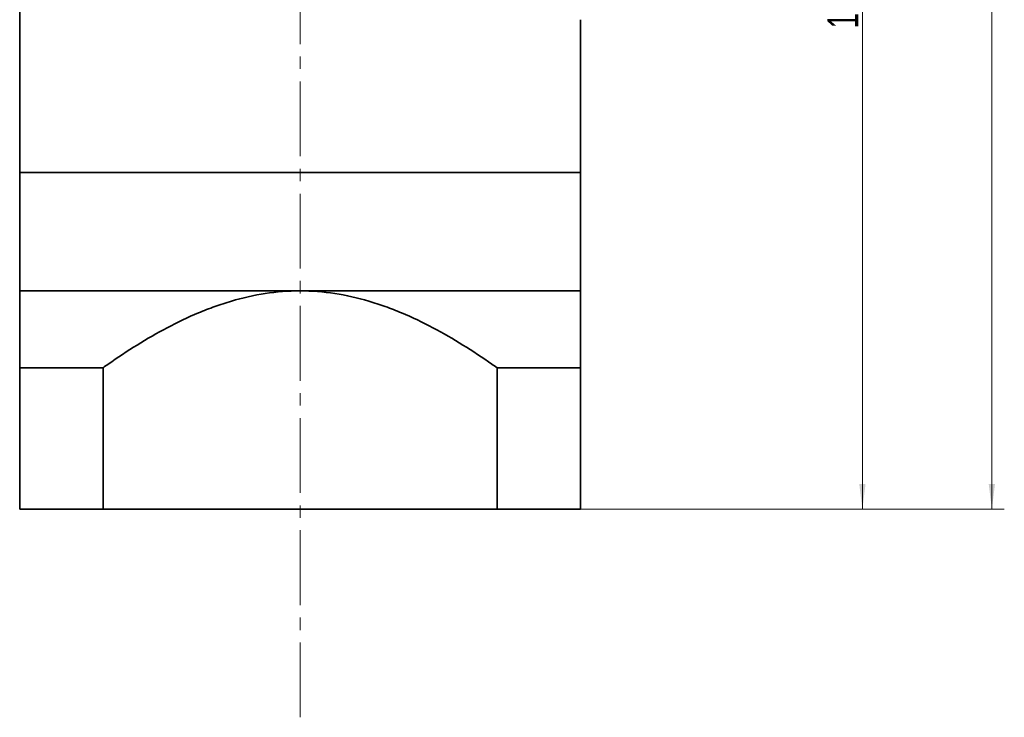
# Model space of a CAD drawing. Header units: millimetres. Extents: x 3821 to 4581, y -174 to 374.
# Tile 4 of 7: x 4242 to 4400, y 33 to 145. Entities that reach past the tile are written whole.
import ezdxf

# ---------------------------------------------------------------- set-up
doc = ezdxf.new("R2010")
doc.units = ezdxf.units.MM
doc.linetypes.add('点画线', pattern=[18, 12, -2, 2, -2])
doc.layers.get('0').update_dxf_attribs({"lineweight": 35})
for name, color, linetype, lineweight in [('CDRAFT0', 7, 'Continuous', 35), ('EB0', 7, 'Continuous', 35), ('EB0_1', 7, 'Continuous', 35), ('中心线层', 1, '点画线', 18), ('尺寸线层', 3, 'Continuous', 18), ('粗实线层', 7, 'Continuous', 35), ('粗实线层_1', 7, 'Continuous', 35)]:
    doc.layers.add(name, color=color, linetype=linetype, lineweight=lineweight)
doc.styles.add('标准', font='txt', dxfattribs={"width": 0.667})
doc.dimstyles.new('标准', dxfattribs={"dimtxt": 3.5, "dimasz": 4, "dimexe": 2, "dimexo": 0, "dimtad": 1, "dimdsep": 46, "dimtxsty": '标准', "dimblk": '_CAXARROW', "dimcen": 0, "dimdle": 8, "dimazin": 2, "dimtfac": 0.707107, "dimtdec": 3, "dimtmove": 2, "dimatfit": 3, "dimfxl": 0, "dimfrac": 2, "dimtolj": 1, "dimarcsym": 0})

# ---------------------------------------------------------------- blocks, each defined once
blk = doc.blocks.new('*X47')
at = {"layer": '尺寸线层', "linetype": 'Continuous'}
for points in [[(4397.99, 285.41), (4397.49, 281.41), (4398.49, 281.41)], [(4397.99, 66.41), (4397.49, 70.41), (4398.49, 70.41)]]:
    blk.add_hatch(color=0, dxfattribs=at).paths.add_polyline_path(points, flags=0)
at = {"layer": '尺寸线层', "color": 0, "linetype": 'Continuous'}
for p, q in [((4339.45, 285.41), (4399.99, 285.41)), ((4397.99, 66.41), (4397.99, 285.41)), ((4331.95, 66.41), (4399.99, 66.41))]:
    blk.add_line(p, q, dxfattribs=at)
at = {"layer": '尺寸线层', "color": 0, "insert": (4394.89, 175.91), "char_height": 5, "width": 13.2174, "attachment_point": 5, "rotation": 90, "line_spacing_factor": 1.15057, "style": '标准'}
blk.add_mtext('\\T1.1;219', dxfattribs=at)
blk = doc.blocks.new('_CAXARROW')
blk.add_hatch(color=0).paths.add_polyline_path([(0, 0), (-1, 0.125), (-1, -0.125)], flags=0)
blk = doc.blocks.new('*X48')
at = {"layer": '尺寸线层', "linetype": 'Continuous'}
for points in [[(4377.21, 232.91), (4377.71, 228.91), (4376.71, 228.91)], [(4377.21, 66.41), (4377.71, 70.41), (4376.71, 70.41)]]:
    blk.add_hatch(color=0, dxfattribs=at).paths.add_polyline_path(points, flags=0)
at = {"layer": '尺寸线层', "color": 0, "linetype": 'Continuous'}
for p, q in [((4348.95, 232.91), (4379.21, 232.91)), ((4377.21, 232.91), (4377.21, 66.41)), ((4331.95, 66.41), (4379.21, 66.41))]:
    blk.add_line(p, q, dxfattribs=at)
at = {"layer": '尺寸线层', "color": 0, "insert": (4374.11, 149.66), "char_height": 5, "width": 23.1179, "attachment_point": 5, "rotation": 90, "line_spacing_factor": 1.15057, "style": '标准'}
blk.add_mtext('\\T1.1;166.5', dxfattribs=at)

msp = doc.modelspace()

# ---------------------------------------------------------------- linework, layer by layer
at = {"layer": 'CDRAFT0', "color": 7}
for points in [[(4255.3308, 89.0785), (4255.6025, 89.2712), (4255.8751, 89.4627), (4259.2091, 91.7854), (4262.352, 93.7645), (4267.2669, 96.3602), (4268.939, 97.1624), (4271.513, 98.2434), (4272.3821, 98.5832), (4274.1453, 99.216), (4275.0396, 99.5088), (4279.522, 100.8232), (4283.1867, 101.4101), (4286.9508, 101.4101)], [(4318.5708, 89.0785), (4318.299, 89.2712), (4318.0265, 89.4627), (4314.6925, 91.7854), (4311.5496, 93.7645), (4306.6347, 96.3602), (4304.9625, 97.1624), (4302.3885, 98.2434), (4301.5195, 98.5832), (4299.7563, 99.216), (4298.8619, 99.5088), (4294.3795, 100.8232), (4290.7149, 101.4101), (4286.9508, 101.4101)]]:
    msp.add_open_spline(points, degree=3, knots=[0, 0, 0, 0, 0.99690397, 0.99690397, 12.15872641, 12.15872641, 17.73963764, 17.73963764, 20.53009325, 20.53009325, 23.32054886, 23.32054886, 34.48237131, 34.48237131, 34.48237131, 34.48237131], dxfattribs=at)
at = {"layer": 'EB0'}
for p, q in [((4241.9508, 164.9101), (4241.9508, 120.4101)), ((4331.9508, 144.9101), (4331.9508, 120.4101)), ((4331.9508, 120.4101), (4241.9508, 120.4101)), ((4331.9508, 120.4101), (4241.9508, 120.4101))]:
    msp.add_line(p, q, dxfattribs=at)
at = {"layer": 'EB0_1'}
for p, q in [((4241.9508, 120.4101), (4241.9508, 101.4101)), ((4331.9508, 120.4101), (4241.9508, 120.4101)), ((4241.9508, 120.4101), (4241.9508, 101.4101)), ((4331.9508, 120.4101), (4241.9508, 120.4101)), ((4331.9508, 120.4101), (4241.9508, 120.4101)), ((4241.9508, 120.4101), (4241.9508, 66.4097)), ((4331.9508, 120.4101), (4331.9508, 66.4097)), ((4331.9508, 120.4101), (4331.9508, 66.4097)), ((4255.3308, 89.0785), (4255.3308, 66.4097)), ((4318.5708, 89.0785), (4318.5708, 66.4097)), ((4331.9508, 66.4097), (4241.9508, 66.4097))]:
    msp.add_line(p, q, dxfattribs=at)
at = {"layer": '中心线层'}
msp.add_line((4286.9508, 33.0031), (4286.9508, 293.6722), dxfattribs=at)
at = {"layer": '粗实线层'}
msp.add_line((4241.9508, 101.4101), (4331.9508, 101.4101), dxfattribs=at)
at = {"layer": '粗实线层_1'}
for p, q in [((4255.3308, 89.0785), (4241.9508, 89.0785)), ((4318.5708, 89.0785), (4331.9508, 89.0785))]:
    msp.add_line(p, q, dxfattribs=at)

# ---------------------------------------------------------------- dimensions: what is measured, and where the dimension line sits
at = {"layer": '尺寸线层'}
for base, p1, p2, picture, middle in [((4397.9886, 285.4101), (4331.9508, 66.4097), (4339.4508, 285.4101), '*X47', (4394.8906, 175.9099)), ((4377.2059, 66.4097), (4348.9508, 232.9101), (4331.9508, 66.4097), '*X48', (4374.1079, 149.6599))]:
    dim = msp.add_linear_dim(base=base, p1=p1, p2=p2, angle=90, dimstyle='标准', override={"dimtxt": 5, "dimsah": 1, "dimtfill": 1, "dimtzin": 8, "dimarcsym": 0}, dxfattribs=at)
    dim.commit()
    dim.dimension.update_dxf_attribs({"geometry": picture, "text_midpoint": middle})

doc.saveas('drawing.dxf')
